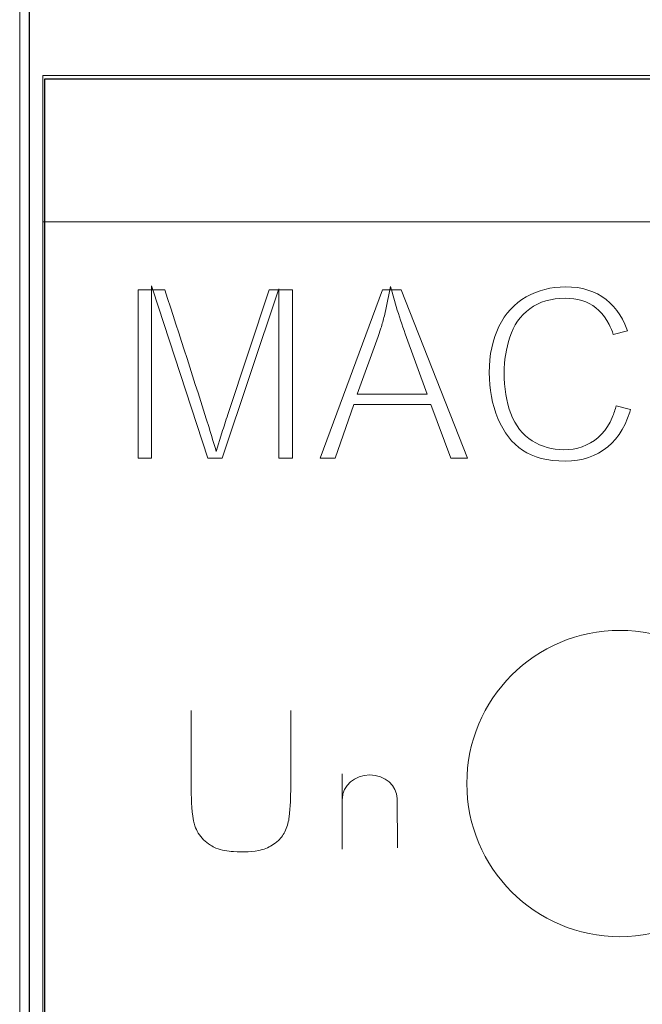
# Model space of a CAD drawing. Header units: millimetres. Extents: x 5 to 192, y 9 to 98.
# Tile 47 of 52: x 103 to 109, y 67 to 76. Entities that reach past the tile are written whole.
import ezdxf

# ---------------------------------------------------------------- set-up
doc = ezdxf.new("R2010")
doc.units = ezdxf.units.MM
doc.header["$MEASUREMENT"] = 0
doc.layers.add('Vrstva 1', color=7, linetype='Continuous')

msp = doc.modelspace()

# ---------------------------------------------------------------- linework, layer by layer
at = {"layer": 'Vrstva 1', "color": 250, "lineweight": 13}
msp.add_lwpolyline([(102.7291, 21.6197), (120.6833, 21.6197), (120.6833, 85.1175), (102.7291, 85.1175), (102.7291, 21.6197)], close=True, dxfattribs=at)
at = {"layer": 'Vrstva 1', "color": 250, "lineweight": 18}
msp.add_lwpolyline([(102.9562, 30.9161), (120.4562, 30.9161), (120.4562, 75.7797), (102.9562, 75.7797), (102.9562, 30.9161)], close=True, dxfattribs=at)
at = {"layer": 'Vrstva 1', "color": 114, "lineweight": 5}
msp.add_ellipse((108.6101, 68.8474), major_axis=(0, 1.5), ratio=1, dxfattribs=at)
at = {"layer": 'Vrstva 1', "color": 250, "lineweight": 25}
msp.add_open_spline([(120.5853, 9.3479), (120.5853, 9.3479), (120.5853, 97.3661), (120.5853, 97.3661), (120.5853, 97.3661), (120.5853, 97.3661), (102.8239, 97.3661), (102.8239, 97.3661), (102.8239, 97.3661), (102.8239, 97.3661), (102.8239, 9.3479), (102.8239, 9.3479), (102.8239, 9.3479), (102.8239, 9.3479), (120.5853, 9.3479), (120.5853, 9.3479)], degree=3, knots=[0, 0, 0, 0, 0.25, 0.25, 0.25, 0.25, 0.5, 0.5, 0.5, 0.5, 0.75, 0.75, 0.75, 0.75, 1, 1, 1, 1], dxfattribs=at)
at = {"layer": 'Vrstva 1', "lineweight": 25}
for points in [[(102.9752, 75.7479), (102.9752, 75.7479), (120.4372, 75.7479), (120.4372, 75.7479)], [(102.9752, 74.135), (102.9752, 74.135), (102.9752, 75.7479), (102.9752, 75.7479)], [(102.9752, 32.5609), (102.9752, 32.5609), (102.9752, 74.135), (102.9752, 74.135)]]:
    msp.add_open_spline(points, degree=3, dxfattribs=at)
at = {"layer": 'Vrstva 1', "lineweight": 5}
for points in [[(102.9562, 74.3479), (102.9562, 74.3479), (120.4562, 74.3479), (120.4562, 74.3479)], [(102.9562, 72.8358), (102.9562, 72.8358), (102.9562, 74.3479), (102.9562, 74.3479)], [(102.9562, 33.86), (102.9562, 33.86), (102.9562, 72.8358), (102.9562, 72.8358)]]:
    msp.add_open_spline(points, degree=3, dxfattribs=at)
at = {"layer": 'Vrstva 1', "color": 250, "lineweight": 5}
for points, knots in [([(104.0205, 73.6821), (104.0205, 73.6821), (104.0205, 72.0336), (104.0205, 72.0336), (104.0205, 72.0336), (104.0205, 72.0336), (103.8889, 72.0336), (103.8889, 72.0336), (103.8889, 72.0336), (103.8889, 72.0336), (103.8889, 73.6821), (103.8889, 73.6821), (103.8889, 73.6821), (103.8889, 73.6821), (104.0205, 73.6821), (104.0205, 73.6821)], [0, 0, 0, 0, 0.25, 0.25, 0.25, 0.25, 0.5, 0.5, 0.5, 0.5, 0.75, 0.75, 0.75, 0.75, 1, 1, 1, 1]), ([(104.0336, 73.6821), (104.0336, 73.6821), (104.0205, 73.7221), (104.0205, 73.7221), (104.0205, 73.7221), (104.0205, 73.7221), (104.0205, 73.6821), (104.0205, 73.6821), (104.0205, 73.6821), (104.0205, 73.6821), (104.0336, 73.6821), (104.0336, 73.6821)], [0, 0, 0, 0, 0.333333, 0.333333, 0.333333, 0.333333, 0.666667, 0.666667, 0.666667, 0.666667, 1, 1, 1, 1]), ([(104.1516, 73.6821), (104.296, 73.2334), (104.4417, 72.7849), (104.5845, 72.3345), (104.5845, 72.3345), (104.6082, 72.2567), (104.6318, 72.1778), (104.6553, 72.0989), (104.6553, 72.0989), (104.6553, 72.0989), (104.7104, 72.2805), (104.7104, 72.2805), (104.7104, 72.2805), (104.7293, 72.3411), (104.7488, 72.4009), (104.7682, 72.4606), (104.7682, 72.4606), (104.7682, 72.4606), (105.1731, 73.6821), (105.1731, 73.6821), (105.1731, 73.6821), (105.1731, 73.6821), (105.2656, 73.6821), (105.2656, 73.6821), (105.2656, 73.6821), (105.2656, 73.6821), (104.7144, 72.0336), (104.7144, 72.0336), (104.7144, 72.0336), (104.7144, 72.0336), (104.5731, 72.0336), (104.5731, 72.0336), (104.5731, 72.0336), (104.5731, 72.0336), (104.0336, 73.6821), (104.0336, 73.6821), (104.0336, 73.6821), (104.0336, 73.6821), (104.1516, 73.6821), (104.1516, 73.6821)], [0, 0, 0, 0, 0.1, 0.1, 0.1, 0.1, 0.2, 0.2, 0.2, 0.2, 0.3, 0.3, 0.3, 0.3, 0.4, 0.4, 0.4, 0.4, 0.5, 0.5, 0.5, 0.5, 0.6, 0.6, 0.6, 0.6, 0.7, 0.7, 0.7, 0.7, 0.8, 0.8, 0.8, 0.8, 0.9, 0.9, 0.9, 0.9, 1, 1, 1, 1]), ([(105.2656, 73.6821), (105.2656, 73.6821), (105.2691, 73.6821), (105.2691, 73.6821), (105.2691, 73.6821), (105.2691, 73.6821), (105.2691, 73.6923), (105.2691, 73.6923), (105.2691, 73.6923), (105.2691, 73.6923), (105.2656, 73.6821), (105.2656, 73.6821)], [0, 0, 0, 0, 0.333333, 0.333333, 0.333333, 0.333333, 0.666667, 0.666667, 0.666667, 0.666667, 1, 1, 1, 1]), ([(105.2691, 73.6821), (105.2691, 73.6821), (105.4008, 73.6821), (105.4008, 73.6821), (105.4008, 73.6821), (105.4008, 73.6821), (105.4008, 72.0336), (105.4008, 72.0336), (105.4008, 72.0336), (105.4008, 72.0336), (105.2691, 72.0336), (105.2691, 72.0336), (105.2691, 72.0336), (105.2691, 72.0336), (105.2691, 73.6821), (105.2691, 73.6821)], [0, 0, 0, 0, 0.25, 0.25, 0.25, 0.25, 0.5, 0.5, 0.5, 0.5, 0.75, 0.75, 0.75, 0.75, 1, 1, 1, 1]), ([(105.6737, 72.0336), (105.6737, 72.0336), (106.2837, 73.6821), (106.2837, 73.6821), (106.2837, 73.6821), (106.2837, 73.6821), (106.3566, 73.6821), (106.3566, 73.6821), (106.3566, 73.6821), (106.3392, 73.5969), (106.3227, 73.5117), (106.3025, 73.4281), (106.3025, 73.4281), (106.2918, 73.387), (106.2801, 73.3462), (106.2681, 73.3065), (106.2681, 73.3065), (106.2681, 73.3065), (106.2412, 73.2256), (106.2412, 73.2256), (106.2412, 73.2256), (106.2412, 73.2256), (106.0374, 72.6609), (106.0374, 72.6609), (106.0374, 72.6609), (106.0374, 72.6609), (106.7212, 72.6609), (106.7212, 72.6609), (106.7212, 72.6609), (106.7212, 72.6609), (106.5067, 73.2508), (106.5067, 73.2508), (106.5067, 73.2508), (106.4757, 73.3387), (106.4454, 73.4281), (106.4187, 73.5179), (106.4187, 73.5179), (106.4187, 73.5179), (106.373, 73.6821), (106.373, 73.6821), (106.373, 73.6821), (106.373, 73.6821), (106.4663, 73.6821), (106.4663, 73.6821), (106.4663, 73.6821), (106.4663, 73.6821), (107.1164, 72.0336), (107.1164, 72.0336), (107.1164, 72.0336), (107.1164, 72.0336), (106.953, 72.0336), (106.953, 72.0336), (106.953, 72.0336), (106.953, 72.0336), (106.7583, 72.5586), (106.7583, 72.5586), (106.7583, 72.5586), (106.7583, 72.5586), (106.0037, 72.5586), (106.0037, 72.5586), (106.0037, 72.5586), (106.0037, 72.5586), (105.8206, 72.0336), (105.8206, 72.0336), (105.8206, 72.0336), (105.8206, 72.0336), (105.6737, 72.0336), (105.6737, 72.0336)], [0, 0, 0, 0, 0.058824, 0.058824, 0.058824, 0.058824, 0.117647, 0.117647, 0.117647, 0.117647, 0.176471, 0.176471, 0.176471, 0.176471, 0.235294, 0.235294, 0.235294, 0.235294, 0.294118, 0.294118, 0.294118, 0.294118, 0.352941, 0.352941, 0.352941, 0.352941, 0.411765, 0.411765, 0.411765, 0.411765, 0.470588, 0.470588, 0.470588, 0.470588, 0.529412, 0.529412, 0.529412, 0.529412, 0.588235, 0.588235, 0.588235, 0.588235, 0.647059, 0.647059, 0.647059, 0.647059, 0.705882, 0.705882, 0.705882, 0.705882, 0.764706, 0.764706, 0.764706, 0.764706, 0.823529, 0.823529, 0.823529, 0.823529, 0.882353, 0.882353, 0.882353, 0.882353, 0.941176, 0.941176, 0.941176, 0.941176, 1, 1, 1, 1]), ([(106.3566, 73.6821), (106.3566, 73.6821), (106.373, 73.6821), (106.373, 73.6821), (106.373, 73.6821), (106.373, 73.6821), (106.3635, 73.7162), (106.3635, 73.7162), (106.3635, 73.7162), (106.3635, 73.7162), (106.3566, 73.6821), (106.3566, 73.6821)], [0, 0, 0, 0, 0.333333, 0.333333, 0.333333, 0.333333, 0.666667, 0.666667, 0.666667, 0.666667, 1, 1, 1, 1]), ([(108.5738, 72.5477), (108.5738, 72.5477), (108.7147, 72.5107), (108.7147, 72.5107), (108.7147, 72.5107), (108.7147, 72.5107), (108.7076, 72.4855), (108.7076, 72.4855), (108.7076, 72.4855), (108.7076, 72.4855), (108.686, 72.4241), (108.686, 72.4241), (108.686, 72.4241), (108.686, 72.4241), (108.6613, 72.3668), (108.6613, 72.3668), (108.6613, 72.3668), (108.6613, 72.3668), (108.6333, 72.3141), (108.6333, 72.3141), (108.6333, 72.3141), (108.6333, 72.3141), (108.6022, 72.2652), (108.6022, 72.2652), (108.6022, 72.2652), (108.6022, 72.2652), (108.5679, 72.2205), (108.5679, 72.2205), (108.5679, 72.2205), (108.5679, 72.2205), (108.5306, 72.1798), (108.5306, 72.1798), (108.5306, 72.1798), (108.5306, 72.1798), (108.4902, 72.1432), (108.4902, 72.1432), (108.4902, 72.1432), (108.4902, 72.1432), (108.4465, 72.1105), (108.4465, 72.1105), (108.4465, 72.1105), (108.4465, 72.1105), (108.4008, 72.0823), (108.4008, 72.0823), (108.4008, 72.0823), (108.4008, 72.0823), (108.3527, 72.0586), (108.3527, 72.0586), (108.3527, 72.0586), (108.3527, 72.0586), (108.3022, 72.039), (108.3022, 72.039), (108.3022, 72.039), (108.3022, 72.039), (108.2492, 72.0237), (108.2492, 72.0237), (108.2492, 72.0237), (108.2492, 72.0237), (108.1935, 72.013), (108.1935, 72.013), (108.1935, 72.013), (108.1935, 72.013), (108.135, 72.0063), (108.135, 72.0063), (108.135, 72.0063), (108.135, 72.0063), (108.0738, 72.0042), (108.0738, 72.0042), (108.0738, 72.0042), (108.0738, 72.0042), (108.0101, 72.0059), (108.0101, 72.0059), (108.0101, 72.0059), (108.0101, 72.0059), (107.9497, 72.0109), (107.9497, 72.0109), (107.9497, 72.0109), (107.9497, 72.0109), (107.8928, 72.0193), (107.8928, 72.0193), (107.8928, 72.0193), (107.8928, 72.0193), (107.8392, 72.0312), (107.8392, 72.0312), (107.8392, 72.0312), (107.8392, 72.0312), (107.7887, 72.0463), (107.7887, 72.0463), (107.7887, 72.0463), (107.7887, 72.0463), (107.7418, 72.0647), (107.7418, 72.0647), (107.7418, 72.0647), (107.7418, 72.0647), (107.698, 72.0863), (107.698, 72.0863), (107.698, 72.0863), (107.698, 72.0863), (107.6572, 72.1112), (107.6572, 72.1112), (107.6572, 72.1112), (107.6572, 72.1112), (107.6188, 72.1394), (107.6188, 72.1394), (107.6188, 72.1394), (107.6188, 72.1394), (107.5828, 72.1705), (107.5828, 72.1705), (107.5828, 72.1705), (107.5828, 72.1705), (107.5491, 72.2046), (107.5491, 72.2046), (107.5491, 72.2046), (107.5491, 72.2046), (107.5178, 72.2421), (107.5178, 72.2421), (107.5178, 72.2421), (107.5178, 72.2421), (107.4886, 72.2823), (107.4886, 72.2823), (107.4886, 72.2823), (107.4886, 72.2823), (107.4618, 72.3259), (107.4618, 72.3259), (107.4618, 72.3259), (107.4618, 72.3259), (107.4374, 72.3725), (107.4374, 72.3725), (107.4374, 72.3725), (107.4374, 72.3725), (107.4153, 72.4228), (107.4153, 72.4228), (107.4153, 72.4228), (107.4153, 72.4228), (107.3952, 72.4753), (107.3952, 72.4753), (107.3952, 72.4753), (107.3952, 72.4753), (107.378, 72.5288), (107.378, 72.5288), (107.378, 72.5288), (107.378, 72.5288), (107.3634, 72.5832), (107.3634, 72.5832), (107.3634, 72.5832), (107.3634, 72.5832), (107.3516, 72.6387), (107.3516, 72.6387), (107.3516, 72.6387), (107.3516, 72.6387), (107.3422, 72.6951), (107.3422, 72.6951), (107.3422, 72.6951), (107.3422, 72.6951), (107.3356, 72.7527), (107.3356, 72.7527), (107.3356, 72.7527), (107.3356, 72.7527), (107.3317, 72.8113), (107.3317, 72.8113), (107.3317, 72.8113), (107.3317, 72.8113), (107.3303, 72.871), (107.3303, 72.871), (107.3303, 72.871), (107.3303, 72.871), (107.3319, 72.9354), (107.3319, 72.9354), (107.3319, 72.9354), (107.3319, 72.9354), (107.3362, 72.9977), (107.3362, 72.9977), (107.3362, 72.9977), (107.3362, 72.9977), (107.3436, 73.0574), (107.3436, 73.0574), (107.3436, 73.0574), (107.3436, 73.0574), (107.3541, 73.1152), (107.3541, 73.1152), (107.3541, 73.1152), (107.3541, 73.1152), (107.3675, 73.1705), (107.3675, 73.1705), (107.3675, 73.1705), (107.3675, 73.1705), (107.3837, 73.2237), (107.3837, 73.2237), (107.3837, 73.2237), (107.3837, 73.2237), (107.403, 73.2747), (107.403, 73.2747), (107.403, 73.2747), (107.403, 73.2747), (107.4253, 73.3238), (107.4253, 73.3238), (107.4253, 73.3238), (107.4253, 73.3238), (107.45, 73.37), (107.45, 73.37), (107.45, 73.37), (107.45, 73.37), (107.4774, 73.4132), (107.4774, 73.4132), (107.4774, 73.4132), (107.4774, 73.4132), (107.507, 73.4534), (107.507, 73.4534), (107.507, 73.4534), (107.507, 73.4534), (107.5392, 73.491), (107.5392, 73.491), (107.5392, 73.491), (107.5392, 73.491), (107.5736, 73.5254), (107.5736, 73.5254), (107.5736, 73.5254), (107.5736, 73.5254), (107.6107, 73.5571), (107.6107, 73.5571), (107.6107, 73.5571), (107.6107, 73.5571), (107.6502, 73.5859), (107.6502, 73.5859), (107.6502, 73.5859), (107.6502, 73.5859), (107.6925, 73.6123), (107.6925, 73.6123), (107.6925, 73.6123), (107.6925, 73.6123), (107.7365, 73.6353), (107.7365, 73.6353), (107.7365, 73.6353), (107.7365, 73.6353), (107.7817, 73.6555), (107.7817, 73.6555), (107.7817, 73.6555), (107.7817, 73.6555), (107.8282, 73.6725), (107.8282, 73.6725), (107.8282, 73.6725), (107.8282, 73.6725), (107.8757, 73.6866), (107.8757, 73.6866), (107.8757, 73.6866), (107.8757, 73.6866), (107.9241, 73.6973), (107.9241, 73.6973), (107.9241, 73.6973), (107.9241, 73.6973), (107.974, 73.7052), (107.974, 73.7052), (107.974, 73.7052), (107.974, 73.7052), (108.0251, 73.7099), (108.0251, 73.7099), (108.0251, 73.7099), (108.0251, 73.7099), (108.0774, 73.7115), (108.0774, 73.7115), (108.0774, 73.7115), (108.0774, 73.7115), (108.1361, 73.7094), (108.1361, 73.7094), (108.1361, 73.7094), (108.1361, 73.7094), (108.1921, 73.7035), (108.1921, 73.7035), (108.1921, 73.7035), (108.1921, 73.7035), (108.2454, 73.6937), (108.2454, 73.6937), (108.2454, 73.6937), (108.2454, 73.6937), (108.2962, 73.6802), (108.2962, 73.6802), (108.2962, 73.6802), (108.2962, 73.6802), (108.3442, 73.6627), (108.3442, 73.6627), (108.3442, 73.6627), (108.3442, 73.6627), (108.3901, 73.6414), (108.3901, 73.6414), (108.3901, 73.6414), (108.3901, 73.6414), (108.4333, 73.6164), (108.4333, 73.6164), (108.4333, 73.6164), (108.4333, 73.6164), (108.4744, 73.5876), (108.4744, 73.5876), (108.4744, 73.5876), (108.4744, 73.5876), (108.5127, 73.555), (108.5127, 73.555), (108.5127, 73.555), (108.5127, 73.555), (108.5481, 73.5193), (108.5481, 73.5193), (108.5481, 73.5193), (108.5481, 73.5193), (108.5804, 73.4806), (108.5804, 73.4806), (108.5804, 73.4806), (108.5804, 73.4806), (108.6097, 73.4387), (108.6097, 73.4387), (108.6097, 73.4387), (108.6097, 73.4387), (108.6359, 73.3933), (108.6359, 73.3933), (108.6359, 73.3933), (108.6359, 73.3933), (108.6595, 73.3447), (108.6595, 73.3447), (108.6595, 73.3447), (108.6595, 73.3447), (108.6842, 73.2795), (108.6842, 73.2795), (108.6842, 73.2795), (108.6842, 73.2795), (108.5456, 73.2456), (108.5456, 73.2456), (108.5456, 73.2456), (108.5347, 73.2782), (108.5194, 73.3109), (108.5042, 73.343), (108.5042, 73.343), (108.5042, 73.343), (108.4826, 73.3818), (108.4826, 73.3818), (108.4826, 73.3818), (108.4826, 73.3818), (108.4587, 73.4173), (108.4587, 73.4173), (108.4587, 73.4173), (108.4587, 73.4173), (108.4329, 73.4498), (108.4329, 73.4498), (108.4329, 73.4498), (108.4329, 73.4498), (108.4052, 73.479), (108.4052, 73.479), (108.4052, 73.479), (108.4052, 73.479), (108.3754, 73.505), (108.3754, 73.505), (108.3754, 73.505), (108.3754, 73.505), (108.3437, 73.5273), (108.3437, 73.5273), (108.3437, 73.5273), (108.3437, 73.5273), (108.3104, 73.5469), (108.3104, 73.5469), (108.3104, 73.5469), (108.3104, 73.5469), (108.275, 73.5631), (108.275, 73.5631), (108.275, 73.5631), (108.275, 73.5631), (108.2379, 73.5766), (108.2379, 73.5766), (108.2379, 73.5766), (108.2379, 73.5766), (108.199, 73.5867), (108.199, 73.5867), (108.199, 73.5867), (108.199, 73.5867), (108.1585, 73.5941), (108.1585, 73.5941), (108.1585, 73.5941), (108.1585, 73.5941), (108.1164, 73.5984), (108.1164, 73.5984), (108.1164, 73.5984), (108.1164, 73.5984), (108.0728, 73.6), (108.0728, 73.6), (108.0728, 73.6), (108.0728, 73.6), (108.0231, 73.5983), (108.0231, 73.5983), (108.0231, 73.5983), (108.0231, 73.5983), (107.9752, 73.5936), (107.9752, 73.5936), (107.9752, 73.5936), (107.9752, 73.5936), (107.9291, 73.5855), (107.9291, 73.5855), (107.9291, 73.5855), (107.9291, 73.5855), (107.885, 73.5744), (107.885, 73.5744), (107.885, 73.5744), (107.885, 73.5744), (107.8427, 73.5598), (107.8427, 73.5598), (107.8427, 73.5598), (107.8427, 73.5598), (107.8024, 73.542), (107.8024, 73.542), (107.8024, 73.542), (107.8024, 73.542), (107.764, 73.5209), (107.764, 73.5209), (107.764, 73.5209), (107.764, 73.5209), (107.7278, 73.4966), (107.7278, 73.4966), (107.7278, 73.4966), (107.7278, 73.4966), (107.6938, 73.4693), (107.6938, 73.4693), (107.6938, 73.4693), (107.6938, 73.4693), (107.6627, 73.4399), (107.6627, 73.4399), (107.6627, 73.4399), (107.6627, 73.4399), (107.6341, 73.4083), (107.6341, 73.4083), (107.6341, 73.4083), (107.6341, 73.4083), (107.6083, 73.3747), (107.6083, 73.3747), (107.6083, 73.3747), (107.6083, 73.3747), (107.5848, 73.3386), (107.5848, 73.3386), (107.5848, 73.3386), (107.5848, 73.3386), (107.5643, 73.3004), (107.5643, 73.3004), (107.5643, 73.3004), (107.5643, 73.3004), (107.5464, 73.2601), (107.5464, 73.2601), (107.5464, 73.2601), (107.5464, 73.2601), (107.5314, 73.2184), (107.5314, 73.2184), (107.5314, 73.2184), (107.5314, 73.2184), (107.5184, 73.176), (107.5184, 73.176), (107.5184, 73.176), (107.5184, 73.176), (107.5073, 73.1335), (107.5073, 73.1335), (107.5073, 73.1335), (107.5073, 73.1335), (107.4979, 73.0907), (107.4979, 73.0907), (107.4979, 73.0907), (107.4979, 73.0907), (107.4842, 73.0042), (107.4842, 73.0042), (107.4842, 73.0042), (107.4842, 73.0042), (107.48, 72.9605), (107.48, 72.9605), (107.48, 72.9605), (107.48, 72.9605), (107.4774, 72.9164), (107.4774, 72.9164), (107.4774, 72.9164), (107.4774, 72.9164), (107.4776, 72.816), (107.4776, 72.816), (107.4776, 72.816), (107.4776, 72.816), (107.4806, 72.7617), (107.4806, 72.7617), (107.4806, 72.7617), (107.4806, 72.7617), (107.4855, 72.7089), (107.4855, 72.7089), (107.4855, 72.7089), (107.4855, 72.7089), (107.4926, 72.658), (107.4926, 72.658), (107.4926, 72.658), (107.4926, 72.658), (107.5016, 72.6085), (107.5016, 72.6085), (107.5016, 72.6085), (107.5016, 72.6085), (107.5128, 72.561), (107.5128, 72.561), (107.5128, 72.561), (107.5128, 72.561), (107.5259, 72.5149), (107.5259, 72.5149), (107.5259, 72.5149), (107.5259, 72.5149), (107.5414, 72.4705), (107.5414, 72.4705), (107.5414, 72.4705), (107.5414, 72.4705), (107.5591, 72.428), (107.5591, 72.428), (107.5591, 72.428), (107.5591, 72.428), (107.5793, 72.3877), (107.5793, 72.3877), (107.5793, 72.3877), (107.5793, 72.3877), (107.6019, 72.3502), (107.6019, 72.3502), (107.6019, 72.3502), (107.6019, 72.3502), (107.6269, 72.3153), (107.6269, 72.3153), (107.6269, 72.3153), (107.6269, 72.3153), (107.6544, 72.2831), (107.6544, 72.2831), (107.6544, 72.2831), (107.6544, 72.2831), (107.6843, 72.2537), (107.6843, 72.2537), (107.6843, 72.2537), (107.6843, 72.2537), (107.7166, 72.227), (107.7166, 72.227), (107.7166, 72.227), (107.7166, 72.227), (107.7512, 72.2034), (107.7512, 72.2034), (107.7512, 72.2034), (107.7512, 72.2034), (107.7867, 72.1826), (107.7867, 72.1826), (107.7867, 72.1826), (107.7867, 72.1826), (107.8231, 72.1649), (107.8231, 72.1649), (107.8231, 72.1649), (107.8231, 72.1649), (107.8601, 72.1498), (107.8601, 72.1498), (107.8601, 72.1498), (107.8601, 72.1498), (107.898, 72.1375), (107.898, 72.1375), (107.898, 72.1375), (107.898, 72.1375), (107.9363, 72.128), (107.9363, 72.128), (107.9363, 72.128), (107.9363, 72.128), (107.9756, 72.1212), (107.9756, 72.1212), (107.9756, 72.1212), (107.9756, 72.1212), (108.0155, 72.1172), (108.0155, 72.1172), (108.0155, 72.1172), (108.0155, 72.1172), (108.0562, 72.1158), (108.0562, 72.1158), (108.0562, 72.1158), (108.0562, 72.1158), (108.1045, 72.1176), (108.1045, 72.1176), (108.1045, 72.1176), (108.1045, 72.1176), (108.1514, 72.1231), (108.1514, 72.1231), (108.1514, 72.1231), (108.1514, 72.1231), (108.1967, 72.1325), (108.1967, 72.1325), (108.1967, 72.1325), (108.1967, 72.1325), (108.2403, 72.1458), (108.2403, 72.1458), (108.2403, 72.1458), (108.2403, 72.1458), (108.282, 72.1626), (108.282, 72.1626), (108.282, 72.1626), (108.282, 72.1626), (108.3221, 72.1835), (108.3221, 72.1835), (108.3221, 72.1835), (108.3221, 72.1835), (108.36, 72.2081), (108.36, 72.2081), (108.36, 72.2081), (108.36, 72.2081), (108.3963, 72.2366), (108.3963, 72.2366), (108.3963, 72.2366), (108.3963, 72.2366), (108.4299, 72.2687), (108.4299, 72.2687), (108.4299, 72.2687), (108.4299, 72.2687), (108.4608, 72.3047), (108.4608, 72.3047), (108.4608, 72.3047), (108.4608, 72.3047), (108.4887, 72.3439), (108.4887, 72.3439), (108.4887, 72.3439), (108.4887, 72.3439), (108.5137, 72.3869), (108.5137, 72.3869), (108.5137, 72.3869), (108.5137, 72.3869), (108.5356, 72.4328), (108.5356, 72.4328), (108.5356, 72.4328), (108.5503, 72.471), (108.5646, 72.5088), (108.5738, 72.5477)], [0, 0, 0, 0, 0.006452, 0.006452, 0.006452, 0.006452, 0.012903, 0.012903, 0.012903, 0.012903, 0.019355, 0.019355, 0.019355, 0.019355, 0.025806, 0.025806, 0.025806, 0.025806, 0.032258, 0.032258, 0.032258, 0.032258, 0.03871, 0.03871, 0.03871, 0.03871, 0.045161, 0.045161, 0.045161, 0.045161, 0.051613, 0.051613, 0.051613, 0.051613, 0.058065, 0.058065, 0.058065, 0.058065, 0.064516, 0.064516, 0.064516, 0.064516, 0.070968, 0.070968, 0.070968, 0.070968, 0.077419, 0.077419, 0.077419, 0.077419, 0.083871, 0.083871, 0.083871, 0.083871, 0.090323, 0.090323, 0.090323, 0.090323, 0.096774, 0.096774, 0.096774, 0.096774, 0.103226, 0.103226, 0.103226, 0.103226, 0.109677, 0.109677, 0.109677, 0.109677, 0.116129, 0.116129, 0.116129, 0.116129, 0.122581, 0.122581, 0.122581, 0.122581, 0.129032, 0.129032, 0.129032, 0.129032, 0.135484, 0.135484, 0.135484, 0.135484, 0.141935, 0.141935, 0.141935, 0.141935, 0.148387, 0.148387, 0.148387, 0.148387, 0.154839, 0.154839, 0.154839, 0.154839, 0.16129, 0.16129, 0.16129, 0.16129, 0.167742, 0.167742, 0.167742, 0.167742, 0.174194, 0.174194, 0.174194, 0.174194, 0.180645, 0.180645, 0.180645, 0.180645, 0.187097, 0.187097, 0.187097, 0.187097, 0.193548, 0.193548, 0.193548, 0.193548, 0.2, 0.2, 0.2, 0.2, 0.206452, 0.206452, 0.206452, 0.206452, 0.212903, 0.212903, 0.212903, 0.212903, 0.219355, 0.219355, 0.219355, 0.219355, 0.225806, 0.225806, 0.225806, 0.225806, 0.232258, 0.232258, 0.232258, 0.232258, 0.23871, 0.23871, 0.23871, 0.23871, 0.245161, 0.245161, 0.245161, 0.245161, 0.251613, 0.251613, 0.251613, 0.251613, 0.258065, 0.258065, 0.258065, 0.258065, 0.264516, 0.264516, 0.264516, 0.264516, 0.270968, 0.270968, 0.270968, 0.270968, 0.277419, 0.277419, 0.277419, 0.277419, 0.283871, 0.283871, 0.283871, 0.283871, 0.290323, 0.290323, 0.290323, 0.290323, 0.296774, 0.296774, 0.296774, 0.296774, 0.303226, 0.303226, 0.303226, 0.303226, 0.309677, 0.309677, 0.309677, 0.309677, 0.316129, 0.316129, 0.316129, 0.316129, 0.322581, 0.322581, 0.322581, 0.322581, 0.329032, 0.329032, 0.329032, 0.329032, 0.335484, 0.335484, 0.335484, 0.335484, 0.341935, 0.341935, 0.341935, 0.341935, 0.348387, 0.348387, 0.348387, 0.348387, 0.354839, 0.354839, 0.354839, 0.354839, 0.36129, 0.36129, 0.36129, 0.36129, 0.367742, 0.367742, 0.367742, 0.367742, 0.374194, 0.374194, 0.374194, 0.374194, 0.380645, 0.380645, 0.380645, 0.380645, 0.387097, 0.387097, 0.387097, 0.387097, 0.393548, 0.393548, 0.393548, 0.393548, 0.4, 0.4, 0.4, 0.4, 0.406452, 0.406452, 0.406452, 0.406452, 0.412903, 0.412903, 0.412903, 0.412903, 0.419355, 0.419355, 0.419355, 0.419355, 0.425806, 0.425806, 0.425806, 0.425806, 0.432258, 0.432258, 0.432258, 0.432258, 0.43871, 0.43871, 0.43871, 0.43871, 0.445161, 0.445161, 0.445161, 0.445161, 0.451613, 0.451613, 0.451613, 0.451613, 0.458065, 0.458065, 0.458065, 0.458065, 0.464516, 0.464516, 0.464516, 0.464516, 0.470968, 0.470968, 0.470968, 0.470968, 0.477419, 0.477419, 0.477419, 0.477419, 0.483871, 0.483871, 0.483871, 0.483871, 0.490323, 0.490323, 0.490323, 0.490323, 0.496774, 0.496774, 0.496774, 0.496774, 0.503226, 0.503226, 0.503226, 0.503226, 0.509677, 0.509677, 0.509677, 0.509677, 0.516129, 0.516129, 0.516129, 0.516129, 0.522581, 0.522581, 0.522581, 0.522581, 0.529032, 0.529032, 0.529032, 0.529032, 0.535484, 0.535484, 0.535484, 0.535484, 0.541935, 0.541935, 0.541935, 0.541935, 0.548387, 0.548387, 0.548387, 0.548387, 0.554839, 0.554839, 0.554839, 0.554839, 0.56129, 0.56129, 0.56129, 0.56129, 0.567742, 0.567742, 0.567742, 0.567742, 0.574194, 0.574194, 0.574194, 0.574194, 0.580645, 0.580645, 0.580645, 0.580645, 0.587097, 0.587097, 0.587097, 0.587097, 0.593548, 0.593548, 0.593548, 0.593548, 0.6, 0.6, 0.6, 0.6, 0.606452, 0.606452, 0.606452, 0.606452, 0.612903, 0.612903, 0.612903, 0.612903, 0.619355, 0.619355, 0.619355, 0.619355, 0.625806, 0.625806, 0.625806, 0.625806, 0.632258, 0.632258, 0.632258, 0.632258, 0.63871, 0.63871, 0.63871, 0.63871, 0.645161, 0.645161, 0.645161, 0.645161, 0.651613, 0.651613, 0.651613, 0.651613, 0.658065, 0.658065, 0.658065, 0.658065, 0.664516, 0.664516, 0.664516, 0.664516, 0.670968, 0.670968, 0.670968, 0.670968, 0.677419, 0.677419, 0.677419, 0.677419, 0.683871, 0.683871, 0.683871, 0.683871, 0.690323, 0.690323, 0.690323, 0.690323, 0.696774, 0.696774, 0.696774, 0.696774, 0.703226, 0.703226, 0.703226, 0.703226, 0.709677, 0.709677, 0.709677, 0.709677, 0.716129, 0.716129, 0.716129, 0.716129, 0.722581, 0.722581, 0.722581, 0.722581, 0.729032, 0.729032, 0.729032, 0.729032, 0.735484, 0.735484, 0.735484, 0.735484, 0.741935, 0.741935, 0.741935, 0.741935, 0.748387, 0.748387, 0.748387, 0.748387, 0.754839, 0.754839, 0.754839, 0.754839, 0.76129, 0.76129, 0.76129, 0.76129, 0.767742, 0.767742, 0.767742, 0.767742, 0.774194, 0.774194, 0.774194, 0.774194, 0.780645, 0.780645, 0.780645, 0.780645, 0.787097, 0.787097, 0.787097, 0.787097, 0.793548, 0.793548, 0.793548, 0.793548, 0.8, 0.8, 0.8, 0.8, 0.806452, 0.806452, 0.806452, 0.806452, 0.812903, 0.812903, 0.812903, 0.812903, 0.819355, 0.819355, 0.819355, 0.819355, 0.825806, 0.825806, 0.825806, 0.825806, 0.832258, 0.832258, 0.832258, 0.832258, 0.83871, 0.83871, 0.83871, 0.83871, 0.845161, 0.845161, 0.845161, 0.845161, 0.851613, 0.851613, 0.851613, 0.851613, 0.858065, 0.858065, 0.858065, 0.858065, 0.864516, 0.864516, 0.864516, 0.864516, 0.870968, 0.870968, 0.870968, 0.870968, 0.877419, 0.877419, 0.877419, 0.877419, 0.883871, 0.883871, 0.883871, 0.883871, 0.890323, 0.890323, 0.890323, 0.890323, 0.896774, 0.896774, 0.896774, 0.896774, 0.903226, 0.903226, 0.903226, 0.903226, 0.909677, 0.909677, 0.909677, 0.909677, 0.916129, 0.916129, 0.916129, 0.916129, 0.922581, 0.922581, 0.922581, 0.922581, 0.929032, 0.929032, 0.929032, 0.929032, 0.935484, 0.935484, 0.935484, 0.935484, 0.941935, 0.941935, 0.941935, 0.941935, 0.948387, 0.948387, 0.948387, 0.948387, 0.954839, 0.954839, 0.954839, 0.954839, 0.96129, 0.96129, 0.96129, 0.96129, 0.967742, 0.967742, 0.967742, 0.967742, 0.974194, 0.974194, 0.974194, 0.974194, 0.980645, 0.980645, 0.980645, 0.980645, 0.987097, 0.987097, 0.987097, 0.987097, 0.993548, 0.993548, 0.993548, 0.993548, 1, 1, 1, 1]), ([(105.3849, 69.5633), (105.3849, 69.5633), (105.3848, 68.813), (105.3848, 68.813), (105.3848, 68.813), (105.384, 68.7159), (105.3823, 68.6182), (105.3704, 68.5214), (105.3704, 68.5214), (105.3638, 68.4753), (105.3532, 68.433), (105.3349, 68.3894), (105.3349, 68.3894), (105.3256, 68.3702), (105.3157, 68.3526), (105.3038, 68.3346), (105.3038, 68.3346), (105.2914, 68.3181), (105.2788, 68.3036), (105.2641, 68.2887), (105.2641, 68.2887), (105.2641, 68.2887), (105.2321, 68.2619), (105.2321, 68.2619), (105.2321, 68.2619), (105.193, 68.2348), (105.1534, 68.2143), (105.1072, 68.2005), (105.1072, 68.2005), (105.0158, 68.1759), (104.9188, 68.1751), (104.8247, 68.1809), (104.8247, 68.1809), (104.7651, 68.1856), (104.7072, 68.1935), (104.6521, 68.2154), (104.6521, 68.2154), (104.6336, 68.2237), (104.6165, 68.2331), (104.5992, 68.243), (104.5992, 68.243), (104.5737, 68.2596), (104.552, 68.2763), (104.5304, 68.2968), (104.5304, 68.2968), (104.5107, 68.3178), (104.4948, 68.3386), (104.4794, 68.3622), (104.4794, 68.3622), (104.4658, 68.3855), (104.4551, 68.4077), (104.4457, 68.4324), (104.4457, 68.4324), (104.4403, 68.4494), (104.4359, 68.4659), (104.4325, 68.483), (104.4325, 68.483), (104.4117, 68.5986), (104.4097, 68.7169), (104.4092, 68.8337), (104.4092, 68.8337), (104.4092, 68.8337), (104.4092, 69.5633), (104.4092, 69.5633)], [0, 0, 0, 0, 0.0625, 0.0625, 0.0625, 0.0625, 0.125, 0.125, 0.125, 0.125, 0.1875, 0.1875, 0.1875, 0.1875, 0.25, 0.25, 0.25, 0.25, 0.3125, 0.3125, 0.3125, 0.3125, 0.375, 0.375, 0.375, 0.375, 0.4375, 0.4375, 0.4375, 0.4375, 0.5, 0.5, 0.5, 0.5, 0.5625, 0.5625, 0.5625, 0.5625, 0.625, 0.625, 0.625, 0.625, 0.6875, 0.6875, 0.6875, 0.6875, 0.75, 0.75, 0.75, 0.75, 0.8125, 0.8125, 0.8125, 0.8125, 0.875, 0.875, 0.875, 0.875, 0.9375, 0.9375, 0.9375, 0.9375, 1, 1, 1, 1]), ([(105.8908, 68.699), (105.8908, 68.8271), (106.0109, 68.9309), (106.1591, 68.9309), (106.1591, 68.9309), (106.3072, 68.9309), (106.4274, 68.8271), (106.4274, 68.699)], [0, 0, 0, 0, 0.5, 0.5, 0.5, 0.5, 1, 1, 1, 1])]:
    msp.add_open_spline(points, degree=3, knots=knots, dxfattribs=at)
for points in [[(105.8896, 68.9436), (105.8896, 68.9436), (105.8896, 68.2059), (105.8896, 68.2059)], [(106.4274, 68.7053), (106.4274, 68.7053), (106.4299, 68.216), (106.4299, 68.216)]]:
    msp.add_open_spline(points, degree=3, dxfattribs=at)

doc.saveas('drawing.dxf')
